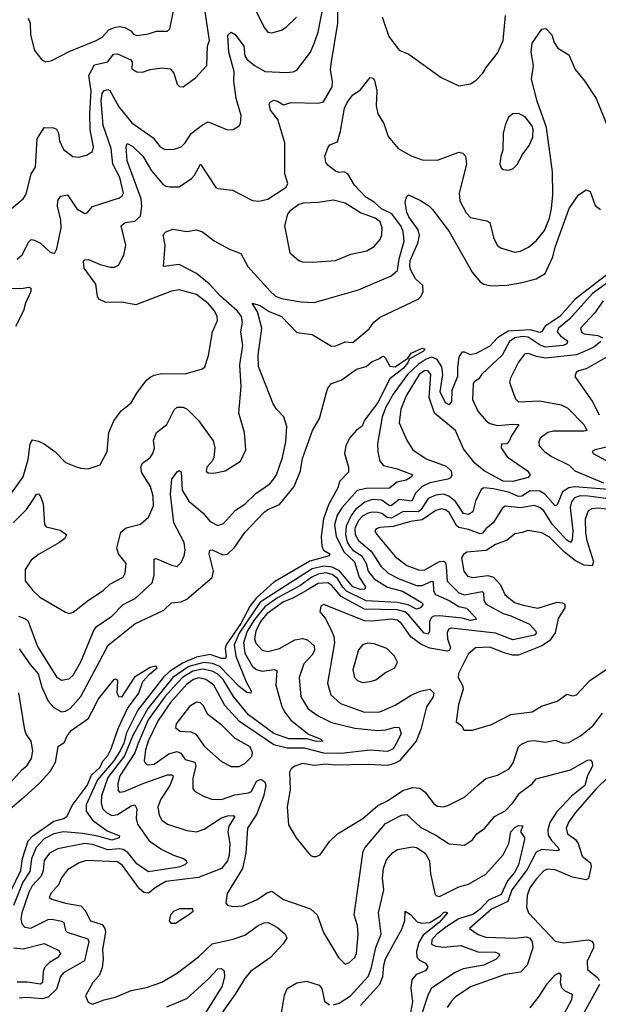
# Model space of a CAD drawing. Extents: x 1552033 to 1694788, y 811965 to 917215.
# Tile 254 of 256: x 1584078 to 1587078, y 898312 to 903413. Entities that reach past the tile are written whole.
import ezdxf

# ---------------------------------------------------------------- set-up
doc = ezdxf.new("R2010")
doc.units = 0

msp = doc.modelspace()

# ---------------------------------------------------------------- linework, layer by layer
at = {"layer": '0CON20XD'}
for points in [[(1584035.3, 902434.7), (1584095, 902485.6), (1584110.9, 902509.1), (1584138, 902615), (1584160.5, 902649.5), (1584168.8, 902795), (1584205, 902854.2), (1584252.6, 902852.6), (1584269.2, 902845), (1584279.5, 902825), (1584284.5, 902785), (1584305, 902740), (1584353.3, 902703.3), (1584385, 902701.5), (1584425, 902711.4), (1584455, 902730.8), (1584461.2, 902755), (1584442.7, 902842.7), (1584442.3, 902925), (1584448.9, 903045), (1584435.9, 903124.1), (1584465, 903179.4), (1584534.7, 903195.3), (1584565, 903234.5), (1584585, 903236.2), (1584654.7, 903204.7), (1584660.7, 903195), (1584658.7, 903158.7), (1584685, 903142.7), (1584715, 903141.2), (1584755, 903154.7), (1584815, 903163.3), (1584857.9, 903157.9), (1584877.4, 903135), (1584895, 903079.2), (1584906.7, 903066.7), (1584925, 903065.6), (1584988.8, 903111.2), (1585047.8, 903175), (1585051.8, 903275), (1585061.5, 903305), (1585038.4, 903465)], [(1584065, 902171.4), (1584090, 902195), (1584125, 902262.5), (1584136.6, 902273.4), (1584155, 902271.1), (1584185.4, 902255.4), (1584235, 902208.8), (1584258.8, 902201.2), (1584270.6, 902225), (1584293.3, 902335), (1584291.9, 902375), (1584273.1, 902446.9), (1584275, 902476.7), (1584290.7, 902499.3), (1584325, 902505.8), (1584373.8, 902433.8), (1584415, 902409.4), (1584428, 902412), (1584454.7, 902445.3), (1584498.9, 902458.9), (1584595, 902489.1), (1584609.4, 902500.6), (1584615.3, 902515), (1584596.6, 902595), (1584561.2, 902665), (1584552.2, 902745), (1584511, 902865), (1584500, 902995), (1584505, 903030.8), (1584515, 903046.4), (1584535, 903050.4), (1584545, 903045.5), (1584591.9, 902961.9), (1584659, 902879), (1584770, 902800), (1584805.6, 902755), (1584829.7, 902739.7), (1584878.3, 902741.7), (1584915, 902754.4), (1584935, 902774.3), (1584966.6, 902823.4), (1585025, 902868.6), (1585055, 902884.2), (1585155, 902841.4), (1585185, 902844), (1585215, 902863.8), (1585222, 902875), (1585226.3, 902916.3), (1585200, 903005), (1585188.3, 903095), (1585189.4, 903145), (1585162, 903245), (1585157.1, 903332.9), (1585175, 903348.6), (1585195, 903336.7), (1585239.3, 903275), (1585244.6, 903225), (1585255, 903208), (1585296.2, 903175), (1585350, 903145), (1585461.3, 903138.7), (1585495, 903142.5), (1585515, 903152), (1585585, 903244.2), (1585606.7, 903295), (1585625, 903348.8), (1585655, 903498.8)], [(1584121.1, 903421.1), (1584131.8, 903395), (1584134.7, 903335), (1584155, 903253.8), (1584193.3, 903205), (1584214.2, 903194.2), (1584245, 903200.6), (1584335, 903248.1), (1584475.2, 903304.8), (1584505, 903322.3), (1584539.9, 903360.1), (1584573.3, 903375), (1584595, 903377.9), (1584622.3, 903372.3), (1584653.8, 903355), (1584667.7, 903337.7), (1584685, 903331.2), (1584745, 903338.8), (1584787, 903353), (1584845, 903353.3), (1584856.7, 903365), (1584878, 903475)], [(1584680, 901935), (1584605, 901948.9), (1584525, 901947.9), (1584488.6, 901965), (1584481.1, 901981.1), (1584473.3, 902043.3), (1584412.9, 902125), (1584409.5, 902160.5), (1584415, 902168.8), (1584435, 902170), (1584494.8, 902144.8), (1584549.1, 902130.9), (1584568.6, 902131.4), (1584589.5, 902140.5), (1584617.6, 902192.4), (1584627.5, 902245), (1584604.7, 902345.3), (1584625, 902362.1), (1584675, 902369.2), (1584704.8, 902395.2), (1584710.4, 902445), (1584706.9, 902485), (1584635, 902682), (1584629.1, 902755), (1584635, 902772), (1584665, 902755.3), (1584716.9, 902705), (1584760.6, 902630.6), (1584820.5, 902560.5), (1584835, 902550.7), (1584857.1, 902547.1), (1584905, 902547.3), (1584969.1, 902590.9), (1584985, 902606.7), (1585015, 902664.2), (1585095, 902544.3), (1585105, 902538.1), (1585180.5, 902530.5), (1585285, 902475.8), (1585317, 902473), (1585365, 902482.5), (1585460, 902545), (1585468, 902565), (1585452.5, 902615), (1585452.9, 902775), (1585416.6, 902896.6), (1585378.6, 902945), (1585371.2, 902975), (1585376.7, 902985), (1585395, 902995.5), (1585415, 902991.4), (1585445, 902971.4), (1585485, 902984.1), (1585625, 902979.7), (1585652.9, 902987.1), (1585697.2, 903065), (1585699.2, 903090.8), (1585689.3, 903155), (1585694.8, 903195.2), (1585728.1, 903395), (1585728, 903455)], [(1585305, 903453.6), (1585345, 903372.3), (1585365, 903349.1), (1585385, 903345.5), (1585435, 903358.9), (1585460, 903375), (1585513.7, 903426.3)], [(1585957, 903427), (1585991.5, 903325), (1586045.5, 903255.5), (1586095, 903234), (1586263.9, 903113.9), (1586355, 903070), (1586415, 903081.2), (1586445, 903100), (1586480, 903135), (1586496.2, 903165), (1586555, 903240), (1586585.5, 903304.5), (1586597.5, 903435)], [(1584043.4, 900806.6), (1584112.9, 900875), (1584145.6, 900924.4), (1584165, 900954.3), (1584175, 900956), (1584185, 900942.9), (1584199.5, 900905), (1584207.3, 900797.3), (1584214.3, 900785), (1584287.6, 900767.6), (1584321.4, 900745), (1584311.1, 900725), (1584285, 900704.7), (1584175, 900642.1), (1584137.8, 900612.2), (1584105.5, 900565), (1584105.7, 900505.7), (1584145.7, 900455), (1584181.7, 900421.7), (1584315, 900343.1), (1584335, 900336.9), (1584355, 900342.9), (1584434.2, 900405.8), (1584510.6, 900455), (1584545, 900488.5), (1584614.4, 900525), (1584625.5, 900545), (1584629.1, 900595), (1584590, 900645), (1584581.3, 900675), (1584602.3, 900757.7), (1584629.2, 900780.8), (1584705, 900799.1), (1584745.3, 900834.7), (1584771.5, 900895), (1584770, 900945), (1584756.7, 900995), (1584711.6, 901065), (1584706.1, 901095), (1584715, 901115.6), (1584754.6, 901145.4), (1584768.9, 901165), (1584776.9, 901195), (1584771.5, 901235), (1584786.4, 901275), (1584841.5, 901315), (1584878.9, 901391.1), (1584894, 901405), (1584925, 901406.2), (1584945.9, 901395.9), (1585005, 901335.7), (1585080.2, 901230.2), (1585088.9, 901195), (1585084, 901145), (1585076.7, 901125), (1585048.8, 901095), (1585045, 901073.3), (1585055.9, 901065.9), (1585085, 901062.9), (1585144.1, 901075.9), (1585223.3, 901125), (1585251.2, 901185), (1585244.2, 901275), (1585214.4, 901375), (1585226.9, 901513.1), (1585218.8, 901625), (1585234.8, 901725), (1585224.7, 901795), (1585232.6, 901845), (1585228.2, 901875), (1585204.8, 901905), (1585119.9, 901979.9), (1585060.2, 902045), (1584995, 902098.1), (1584905, 902144.5), (1584823.8, 902133.8), (1584831.5, 902245), (1584822.2, 902297.8), (1584835, 902314.2), (1584871.9, 902328.1), (1584945, 902315.5), (1584995, 902324.4), (1585025, 902314.4), (1585086.7, 902266.7), (1585165, 902223.5), (1585225, 902201.9), (1585261.5, 902135), (1585377.3, 902007.2), (1585405, 901980.4), (1585435, 901967.8), (1585535, 901951.3), (1585605, 901947.9), (1585834.1, 902014.1), (1586004.5, 902085.5), (1586036.9, 902113.1), (1586044.7, 902174.7), (1586072.1, 902265), (1586066.8, 902315), (1586054.8, 902345), (1586006.6, 902406.6), (1585953.5, 902433.5), (1585915, 902466.7), (1585872.7, 902492.7), (1585814.3, 902555), (1585780, 902615), (1585760, 902625), (1585735, 902622), (1585715, 902628.6), (1585675, 902660), (1585665.5, 902675), (1585659.4, 902705), (1585677.3, 902752.7), (1585685.9, 902764.1), (1585725, 902780.8), (1585741.4, 902835), (1585762.1, 902955), (1585775, 902984.4), (1585805, 903023.1), (1585843, 903047), (1585895, 903113.3), (1585910.5, 903110.5), (1585918.3, 903098.3), (1585930, 903045), (1585926.4, 902966.4), (1585934.4, 902925), (1585965.7, 902875), (1585988.1, 902808.1), (1586040, 902745), (1586107.3, 902707.3), (1586165, 902687.5), (1586244.7, 902685.3), (1586355, 902727.1), (1586375, 902722), (1586390, 902705), (1586394.4, 902664.4), (1586356.7, 902515), (1586360.8, 902475), (1586393, 902413), (1586415, 902388.9), (1586500.2, 902370.2), (1586515, 902362), (1586534.5, 902284.5), (1586554.3, 902245), (1586571.4, 902231.4), (1586645, 902209.1), (1586675, 902213.1), (1586716.2, 902233.8), (1586755, 902266.4), (1586799, 902321), (1586824.8, 902385), (1586835.2, 902435), (1586842.8, 902505), (1586840.9, 902625), (1586809.3, 902855), (1586761.3, 902991.3), (1586731.4, 903105), (1586741.3, 903175), (1586729.8, 903245), (1586735, 903290.8), (1586785, 903364.2), (1586806.5, 903366.5), (1586836.2, 903335), (1586850, 903295), (1586868, 903265), (1586925, 903230.6), (1586957.9, 903155), (1587006.2, 903096.2), (1587066.4, 903005), (1587152.5, 902792.5)], [(1586615, 902633.8), (1586637.3, 902642.7), (1586657.6, 902662.4), (1586684.5, 902715), (1586719.5, 902760.5), (1586738.1, 902805), (1586740.2, 902845), (1586733.8, 902865), (1586699.1, 902909.1), (1586665, 902926.9), (1586635, 902925.8), (1586612.8, 902907.2), (1586595, 902866.2), (1586585, 902822.5), (1586582.9, 902737.1), (1586571.9, 902705), (1586568, 902665), (1586573.8, 902645), (1586585, 902636.7), (1586615, 902633.8)], [(1584071.9, 900321.9), (1584105, 900310.9), (1584119.7, 900299.7), (1584170.9, 900165), (1584268.4, 900008.4), (1584295, 899991.8), (1584335, 899998.5), (1584355, 900017.1), (1584395, 900086.9), (1584460.3, 900245), (1584475, 900268.2), (1584555, 900323.1), (1584615, 900382.3), (1584677.1, 900415), (1584764.2, 900495.8), (1584775.9, 900535), (1584775, 900617.5), (1584785, 900621.1), (1584865, 900586.5), (1584895, 900580.8), (1584915, 900600), (1584931.5, 900635), (1584935.4, 900664.6), (1584930, 900705), (1584876.9, 900806.9), (1584859.3, 900955), (1584867.5, 901032.5), (1584895, 901070.8), (1584905, 901076.9), (1584915, 901070), (1584921.1, 900975), (1584955, 900917.9), (1585028.3, 900858.3), (1585065, 900813.6), (1585105, 900793.1), (1585135, 900802.2), (1585197.6, 900872.4), (1585245, 900902.7), (1585302.1, 900957.9), (1585375, 901008.8), (1585396.4, 901033.6), (1585409.7, 901055), (1585439.8, 901145), (1585458.1, 901225), (1585463.5, 901305), (1585447.1, 901355), (1585408.6, 901395), (1585392.6, 901422.6), (1585316.9, 901616.9), (1585313.6, 901675), (1585333.1, 901815), (1585310.1, 901900.1), (1585282.5, 901945), (1585325, 901931.9), (1585371.5, 901901.5), (1585435, 901874.5), (1585515, 901792.9), (1585595, 901781.5), (1585695, 901721.8), (1585717.1, 901722.9), (1585765, 901743.1), (1585805, 901740.6), (1585889.5, 901810.5), (1585914.8, 901845.2), (1585947.6, 901872.4), (1586144.6, 901965), (1586160, 901980), (1586170.5, 902005), (1586167.8, 902035), (1586130.1, 902070.1), (1586105.1, 902115), (1586100.3, 902135), (1586103, 902165), (1586142.2, 902255), (1586150.7, 902295), (1586144.7, 902325), (1586095, 902391.5), (1586085, 902416.2), (1586076.2, 902465), (1586084.1, 902495.9), (1586094.2, 902505.8), (1586156.7, 902476.7), (1586199.3, 902449.3), (1586218.8, 902428.8), (1586305.4, 902315), (1586424.8, 902104.8), (1586464.8, 902054.8), (1586485, 902042.5), (1586524, 902034), (1586602.9, 902037.1)], [(1586602.9, 902037.1), (1586675, 902048.8), (1586755, 902070.7), (1586802.1, 902097.9), (1586842.5, 902185), (1586854.8, 902235), (1586926.7, 902435), (1586975, 902506.2), (1587015, 902531.2), (1587035, 902523.3), (1587061.1, 902451.1), (1587088.8, 902428.8)], [(1585595, 902156.7), (1585715, 902164.5), (1585795, 902197.5), (1585877.5, 902215), (1585915, 902238), (1585946.2, 902273.8), (1585955, 902297.5), (1585956.9, 902335), (1585946.2, 902365), (1585921.8, 902385), (1585845, 902411.9), (1585765, 902461.5), (1585705, 902478.5), (1585625.8, 902465.8), (1585547.3, 902462.7), (1585525, 902456.2), (1585478.3, 902421.7), (1585466.7, 902405), (1585450.8, 902345), (1585478.8, 902205), (1585525.9, 902165.9), (1585545, 902159.2), (1585595, 902156.7)], [(1587183, 902137), (1586958.7, 901965), (1586878.3, 901875), (1586801.9, 901825), (1586784.3, 901795.7), (1586775, 901793), (1586725.4, 901805.4), (1586610.6, 901799.4), (1586554.8, 901765), (1586515, 901721), (1586445, 901684.1), (1586415, 901676.4), (1586385, 901691.1), (1586370.2, 901689.8), (1586355.5, 901664.5), (1586347.8, 901615), (1586348.2, 901565), (1586318, 901492), (1586316.7, 901435), (1586305, 901417.1), (1586285, 901428), (1586258.5, 901485), (1586272.6, 901575), (1586266.2, 901615), (1586242.1, 901652.1), (1586215, 901664.4), (1586185, 901654.3), (1586143.8, 901626.2), (1586088.8, 901575), (1586015, 901473.4), (1585976, 901405), (1585957.2, 901355), (1585933.9, 901215), (1585934.6, 901174.6), (1585945.5, 901125), (1585964, 901104), (1586035, 901086.8), (1586108.2, 901058.2), (1586114.3, 901055), (1586109.2, 901045), (1586082.1, 901027.9), (1586033.2, 901016.8), (1585995, 900986.4), (1585875, 900984.3), (1585827, 900973), (1585750.2, 900885), (1585724.2, 900845.8), (1585709.3, 900795), (1585718.5, 900735), (1585760.5, 900655), (1585814.5, 900605), (1585838.5, 900525), (1585870.5, 900475), (1585867.8, 900462.2), (1585845, 900461.1), (1585805, 900473.9), (1585736.7, 900556.7), (1585697.2, 900577.2), (1585655, 900581.3), (1585595, 900567.5), (1585325, 900394.4), (1585216.2, 900235), (1585189.9, 900175), (1585198.9, 900115), (1585252.3, 899982.3), (1585278.9, 899935), (1585276.5, 899923.5), (1585255, 899926.9), (1585215, 899958.8), (1585115, 900061.8), (1585077.4, 900077.4), (1585032.6, 900082.6), (1584955, 900062.1), (1584871.5, 900005), (1584742.2, 899845), (1584664.5, 899705), (1584621.5, 899598.5), (1584535, 899486.5), (1584502.6, 899392.6), (1584500, 899355), (1584506.6, 899326.6), (1584527.3, 899305), (1584555, 899290.7), (1584585, 899294.7), (1584655, 899340.3), (1584675.5, 899345), (1584685.7, 899325), (1584681.6, 899275), (1584688.8, 899245), (1584749.2, 899159.2), (1584814.3, 899114.3), (1584875, 899084.4), (1584927.2, 899067.2), (1584942, 899055), (1584944.2, 899045), (1584934.2, 899035), (1584903.1, 899023.1), (1584745, 898998.9), (1584685, 899038.9), (1584638, 899098), (1584615, 899113.3), (1584595, 899117.2), (1584535, 899111.6), (1584455, 899139.3), (1584415, 899145.2), (1584275, 899116.7), (1584232.8, 899095), (1584205, 899056.9), (1584199.5, 899005), (1584188.4, 898975), (1584142.9, 898925), (1584125, 898891.8), (1584088.4, 898785), (1584084.1, 898754.1), (1584088.2, 898728.2), (1584105, 898711.1), (1584135, 898706.9), (1584225, 898750.6), (1584245, 898753.1), (1584295, 898743.2), (1584306.7, 898735), (1584314.5, 898695), (1584324.4, 898685), (1584431.2, 898651.2), (1584435.7, 898635), (1584424.7, 898584.7), (1584413.5, 898536.5), (1584305, 898474.6), (1584290, 898455), (1584269.3, 898390.7), (1584225, 898348.4), (1584195, 898340.2), (1584115, 898346.8), (1584075, 898343.4)], [(1587185, 902093.5), (1587048.5, 901995), (1586929.5, 901860.5), (1586871.9, 901815), (1586864.9, 901794.9), (1586881.4, 901775), (1586913.1, 901753.1), (1586918.8, 901745), (1586915, 901733.2), (1586895, 901724.1), (1586805, 901716.1), (1586776.8, 901726.8), (1586715, 901768.2), (1586685, 901771.3), (1586645, 901764), (1586617.4, 901745), (1586579.7, 901675), (1586474.4, 901575.6), (1586458.4, 901551.6), (1586435, 901536.9), (1586429.1, 901525)], [(1583999.3, 902020.7), (1584095, 902021.1), (1584125, 902026.7), (1584135, 902022.5), (1584135.4, 902005), (1584108.2, 901945), (1584098, 901905), (1584056.2, 901823.8)], [(1584035, 900959.1), (1584095.8, 901045), (1584121.9, 901135), (1584132.7, 901215), (1584144.6, 901235.4), (1584175, 901229.5), (1584204.7, 901214.7), (1584259.4, 901175), (1584315, 901118), (1584367.9, 901097.9), (1584395, 901088.6), (1584433.6, 901086.4), (1584495, 901107.5), (1584531.4, 901175), (1584540, 901275), (1584565.6, 901335), (1584603.9, 901386.1), (1584655, 901427.5), (1584685, 901478), (1584735.3, 901544.7), (1584755, 901561.1), (1584775, 901571.8), (1584815, 901580.4), (1584935, 901578.1), (1585025, 901604.2), (1585037.5, 901615), (1585056.6, 901673.4), (1585077.9, 901795), (1585103.8, 901855), (1585102.3, 901875), (1585088, 901905), (1585055, 901943.2), (1584995, 901988.7), (1584905, 902013.5), (1584865, 902006.5), (1584680, 901935)], [(1587103.8, 901956.2), (1587057.5, 901892.5), (1586986.2, 901815), (1586991.5, 901795), (1587005, 901785.4), (1587075, 901776.1), (1587099.4, 901765)], [(1587090.9, 901745), (1587052.3, 901715), (1586965, 901675.9), (1586805, 901659.5), (1586757.4, 901667.4), (1586715, 901683.8), (1586695, 901679.5), (1586665, 901638.9), (1586622.2, 901555), (1586618.1, 901535), (1586634.5, 901484.5), (1586648.9, 901448.9), (1586665, 901433.5), (1586772.3, 901437.7), (1586885, 901417.6), (1586920.8, 901400.8), (1587005, 901314.4), (1587019.2, 901285), (1587005, 901280.4), (1586845, 901280.7), (1586815.8, 901275), (1586776.4, 901245), (1586769.1, 901225), (1586770.5, 901205), (1586798.5, 901175), (1586835, 901150.2), (1586927.5, 901105), (1586955.6, 901075), (1587105, 901013.2)], [(1584075, 900152.9), (1584131.4, 900071.4), (1584173.5, 900023.5), (1584193, 899955), (1584225, 899882.3), (1584255, 899849.3), (1584295, 899827.3), (1584315, 899830), (1584339.2, 899845), (1584395, 899906.1), (1584536.8, 900173.2), (1584675, 900283.5), (1584825, 900354.6), (1584865, 900392.5), (1584915, 900397.3), (1584945, 900410.7), (1585075, 900523.6), (1585082.8, 900555), (1585060.8, 900645), (1585064, 900665), (1585075, 900665.5), (1585130.5, 900640.5), (1585155.9, 900644.1), (1585191.5, 900678.5), (1585245, 900756.7), (1585345, 900860.8), (1585365, 900876), (1585425, 900901.8), (1585501.5, 900995), (1585533.8, 901075), (1585545, 901138.8), (1585596, 901285), (1585633, 901347), (1585668.3, 901481.7), (1585676.4, 901503.6), (1585695, 901527.5), (1585745, 901545.6), (1585825, 901602.9), (1585874.1, 901615.9), (1585905, 901641.2), (1585940, 901655), (1585953, 901667), (1585965, 901670), (1585975, 901660), (1585997, 901617), (1586024.2, 901614.2), (1586090.7, 901659.3), (1586108, 901685), (1586165, 901710.5), (1586177.9, 901707.9), (1586171.5, 901695), (1586096.7, 901653.3), (1586090.4, 901635), (1586065.6, 901605), (1585997.4, 901552.6), (1585935, 901430), (1585864.1, 901335), (1585853.7, 901306.3), (1585825, 901285.9), (1585788.5, 901245), (1585769.5, 901205), (1585761.8, 901165), (1585782.9, 901095), (1585781.9, 901068.1), (1585737.6, 901022.4), (1585725.3, 900984.7), (1585679.7, 900900.3), (1585653, 900827), (1585641.1, 900735), (1585644.4, 900685), (1585653.8, 900663.8), (1585685.6, 900645), (1585682.5, 900635), (1585582.7, 900607.3), (1585395, 900499.2), (1585304.1, 900415.9), (1585273, 900377), (1585223.7, 900285), (1585148.1, 900175), (1585143, 900155), (1585148.7, 900115), (1585145, 900102.7), (1585125, 900102.6), (1585065, 900123.4), (1584995, 900110.6), (1584925, 900081.2), (1584854.4, 900035.6), (1584823.5, 900006.5), (1584690.7, 899835), (1584631.3, 899718.7), (1584617.4, 899665), (1584599.1, 899625), (1584565, 899572.3), (1584480.7, 899475), (1584421.9, 899345), (1584422.8, 899312.8), (1584455.2, 899265), (1584530.9, 899210.9), (1584595.3, 899185.3), (1584594.4, 899175), (1584555, 899161.5), (1584483.5, 899183.5), (1584405, 899196.8), (1584305, 899204.8), (1584255, 899194.9), (1584205, 899168.4), (1584163.2, 899125), (1584139.1, 899065), (1584129.7, 899000.3), (1584094.9, 898945), (1584045.7, 898824.3)], [(1587185, 901701.2), (1587015, 901604.5), (1586975, 901592.9), (1586962.9, 901585), (1586957.1, 901565), (1587046.2, 901436.2), (1587082.9, 901365)], [(1586429.1, 901525), (1586425.3, 901445), (1586453.8, 901385), (1586496.4, 901335), (1586515, 901321), (1586555, 901310.3), (1586635, 901317.8), (1586666.2, 901315), (1586628.9, 901261.1), (1586614.1, 901225.9), (1586603.8, 901216.2), (1586575.9, 901214.1), (1586573.8, 901195), (1586605, 901147.3), (1586711.2, 901075), (1586724, 901055), (1586715, 901041.5), (1586635, 901020.3), (1586585, 901021.4), (1586485.7, 901075), (1586437.3, 901115), (1586378.8, 901188.8), (1586338.1, 901285), (1586228.5, 901375), (1586200.7, 901455), (1586210, 901575), (1586194.7, 901594.7), (1586175, 901593.5), (1586148.6, 901575), (1586081.8, 901465), (1586053.8, 901395), (1586045.3, 901325), (1586085, 901234.3), (1586116.2, 901185), (1586185, 901138.1), (1586289.2, 901099.2), (1586314.7, 901075), (1586318.3, 901051.7), (1586311.3, 901038.7), (1586298.4, 901031.6), (1586205, 901013.8), (1586164.7, 900995), (1586130.9, 900959.1), (1586111.5, 900918.5), (1586045, 900927.7), (1586005, 900895.6), (1585995, 900894.4), (1585955, 900923.2), (1585905, 900927.2), (1585867.5, 900912.5), (1585818.4, 900875), (1585797, 900845), (1585770.5, 900789.5), (1585766.8, 900745), (1585776, 900706), (1585787.6, 900685), (1585806, 900665), (1585852.7, 900635), (1585875.1, 900595.1), (1585885.5, 900555), (1585915.6, 900515.6), (1585985, 900473.7), (1586062.4, 900452.4), (1586160, 900395), (1586169.4, 900385), (1586156.5, 900365), (1586135, 900358.2), (1586091.7, 900381.7), (1586035, 900393.5), (1585875, 900402), (1585772.9, 900452.9), (1585752.9, 900472.9), (1585725, 900517.2), (1585698.8, 900538.8), (1585665, 900546.8), (1585625, 900539.5), (1585592.1, 900525), (1585530.9, 900479.1), (1585415, 900417.4), (1585348.9, 900371.1), (1585295.4, 900305), (1585257, 900245), (1585238.1, 900185), (1585245, 900131.1), (1585285, 900062.5), (1585305, 900046.2), (1585335, 900038.4), (1585396.5, 900046.5), (1585411.1, 900041.1), (1585405.3, 899965), (1585437.6, 899855), (1585452.6, 899825), (1585484.5, 899784.5), (1585575, 899710.6), (1585638.8, 899685), (1585650, 899675), (1585615, 899672.8), (1585567.6, 899687.6), (1585473.1, 899686.9), (1585395, 899715.2), (1585265, 899811.2), (1585186.6, 899906.6), (1585133, 899995), (1585105, 900022.2), (1585075, 900038), (1585025, 900047.6), (1584975, 900038.5), (1584921.6, 900005), (1584875.6, 899954.4), (1584830.5, 899905), (1584744.5, 899785), (1584689.7, 899660.3), (1584675.7, 899614.3), (1584597, 899495), (1584586.1, 899456.1), (1584588.9, 899418.9), (1584595, 899411.5), (1584620, 899415), (1584722, 899458), (1584845, 899500.7), (1584865, 899501.1), (1584872.9, 899495), (1584872.7, 899485), (1584856.2, 899445), (1584810, 899375), (1584794.6, 899335), (1584801.5, 899291.5), (1584815.7, 899265), (1584845, 899245.6), (1584945, 899211.5), (1584995, 899205.4), (1585035, 899219.1), (1585125, 899278.1), (1585155, 899288.6), (1585185, 899290.6), (1585194, 899285), (1585162.5, 899235), (1585157, 899205), (1585168, 899145), (1585163.3, 899085), (1585155, 899054.6), (1585125, 899015.3), (1585005, 898968), (1584835, 898947.5), (1584785, 898919.2), (1584745, 898887), (1584721.6, 898891.6), (1584699.5, 898909.5), (1584611, 899031), (1584585, 899050), (1584425, 899056.6), (1584385.8, 899044.2), (1584325, 899008.1), (1584295, 898966.9), (1584278.8, 898931.2), (1584239.4, 898885), (1584231.2, 898865), (1584245, 898855.8), (1584315, 898836), (1584395, 898822.2), (1584417.9, 898797.9), (1584445, 898743.6), (1584504.8, 898724.8), (1584518.9, 898705), (1584521.9, 898685), (1584507.5, 898595), (1584511.1, 898545), (1584505, 898501.2), (1584489.1, 898460.9), (1584456.9, 898425), (1584418.6, 898355), (1584432.9, 898322.9), (1584455, 898312.5), (1584515, 898335.6), (1584575, 898348.9), (1584655, 898383.8), (1584735, 898399.1), (1584815, 898426.7), (1584895.7, 898475), (1585005, 898558.5), (1585075, 898625.8), (1585185, 898648.9), (1585245, 898670.5), (1585315, 898720.5), (1585345, 898734.6), (1585366.7, 898735), (1585415, 898710), (1585454.4, 898675), (1585463.1, 898655), (1585444.4, 898625), (1585378.6, 898555), (1585275, 898481.1), (1585244.6, 898445), (1585195.7, 898365), (1585123.6, 898265)], [(1587135, 901201), (1587061.2, 901185), (1587046.2, 901175), (1587052, 901165), (1587275.7, 901045)], [(1587175, 900974.8), (1586955, 900992.2), (1586925, 900988.3), (1586892.9, 900967.1), (1586865, 900900), (1586853.9, 900893.9), (1586800, 900955), (1586775, 900970.9), (1586725, 900971.7), (1586681.2, 900945), (1586665, 900942.4), (1586612.5, 900965), (1586535, 900983), (1586485, 900987.6), (1586471, 900979), (1586442, 900918), (1586427, 900863), (1586405, 900848.7), (1586378.9, 900855), (1586336.7, 900916.7), (1586303.1, 900945), (1586274.8, 900955.2), (1586235, 900950), (1586195, 900932.1), (1586159.9, 900875), (1586145, 900863.7), (1586065.4, 900864.6), (1586005, 900829.8), (1585983.3, 900833.3), (1585955, 900854.5), (1585935, 900860.5), (1585905, 900861.5), (1585885, 900855.5), (1585855, 900841.3), (1585835, 900818.2), (1585815, 900776.7), (1585816.5, 900745), (1585833.9, 900715), (1585899.9, 900659.9), (1585951, 900581), (1585988.9, 900545), (1586045, 900515.9), (1586135, 900481.5), (1586165, 900481.2), (1586215, 900503.9), (1586221.1, 900501.1), (1586224, 900454), (1586234.6, 900434.6), (1586305, 900403.2), (1586355, 900372.9), (1586395, 900363.6), (1586441.2, 900315), (1586444.2, 900305), (1586415, 900300.9), (1586371.9, 900311.9), (1586254.9, 900325.1), (1586225, 900323.1), (1586212.6, 900315), (1586203.4, 900296.6), (1586202, 900245), (1586195, 900229.3), (1586175, 900234.8), (1586095, 900328.6), (1586074.6, 900344.6), (1586035, 900355.1), (1585865, 900359.1), (1585744.8, 900424.8), (1585695, 900483.3), (1585675, 900495.1), (1585625, 900491.5), (1585564.3, 900455.7), (1585493.8, 900416.2), (1585445, 900397.1), (1585358.7, 900335), (1585325.7, 900295), (1585302, 900245), (1585295.2, 900205.2), (1585302.2, 900182.2), (1585335, 900146.9), (1585365, 900139.2), (1585425, 900154.7), (1585505, 900200.2), (1585545, 900206.8), (1585570, 900200), (1585605, 900168.6), (1585607.1, 900145), (1585595, 900122.9), (1585551.1, 900075), (1585527.1, 900005), (1585535.4, 899905), (1585572.8, 899842.8), (1585625, 899805.9), (1585695, 899771.1), (1585815, 899743), (1585935, 899729.7), (1585976.3, 899733.7), (1586025, 899747.3), (1586045, 899745.8), (1586055.3, 899715), (1586037.6, 899675), (1586013.5, 899635), (1585985, 899621.7), (1585895, 899627.6), (1585745, 899610.4), (1585655, 899613.1), (1585555, 899639.6), (1585465, 899638.2), (1585395.7, 899655.7), (1585217.7, 899777.7), (1585140.7, 899860.7), (1585085.2, 899965), (1585043.1, 899995), (1585005, 900002.8), (1584978.7, 899995), (1584945, 899970.6), (1584859.8, 899875), (1584795, 899782.5), (1584743.8, 899675), (1584729.4, 899630.6), (1584722.9, 899572.9), (1584729.4, 899559.4), (1584742.4, 899552.4), (1584775, 899555.9), (1584851, 899609), (1584895, 899621), (1584913.2, 899613.2), (1584935, 899579.4), (1584985.7, 899565.7), (1584992, 899545), (1584975.3, 899485), (1584975, 899428.8), (1584987.5, 899415), (1585035, 899387.8), (1585073.8, 899373.8), (1585125, 899373), (1585193.1, 899396.9), (1585265, 899407.1), (1585280.2, 899415), (1585305, 899467.8), (1585327.4, 899477.4), (1585349.3, 899465), (1585354.2, 899445), (1585342.3, 899387.7), (1585305, 899294.6), (1585259.7, 899225), (1585250, 899095), (1585233.5, 899015), (1585154.2, 898885), (1585146.7, 898835), (1585156.1, 898826.1), (1585185, 898818.6), (1585235, 898821.4), (1585305, 898852.2), (1585360.5, 898889.5), (1585385, 898897.1), (1585445.8, 898855), (1585585.9, 898805.9), (1585620.8, 898775), (1585653.2, 898683.2), (1585730.8, 898555), (1585765, 898520), (1585785, 898526), (1585815.7, 898555), (1585824.4, 898575), (1585833.2, 898673.2), (1585829.7, 898719.7), (1585812.2, 898775), (1585859.3, 899105), (1585869.2, 899125), (1585975, 899249.1), (1586057.6, 899292.4)], [(1587235, 900916.8), (1587024.9, 900945.1), (1586983.8, 900946.2), (1586955, 900936), (1586939, 900915), (1586931.4, 900885), (1586946.5, 900765), (1586943.1, 900716.9), (1586935, 900704.6), (1586915, 900717.2), (1586838.5, 900798.5), (1586795, 900867.9), (1586775, 900885.2), (1586745, 900896.7), (1586675, 900883.5), (1586595, 900892.8), (1586578.9, 900881.1), (1586533.3, 900806.7), (1586495, 900774.7), (1586476.9, 900753.1), (1586465, 900748.9), (1586405, 900771.3), (1586355, 900781.3), (1586342.8, 900792.8), (1586305, 900859.1), (1586285, 900873.7), (1586265, 900878.8), (1586235, 900869.5), (1586165, 900821.4), (1586105, 900813.7), (1586015, 900787.4), (1585945, 900781.9), (1585926.7, 900775), (1585918.8, 900765), (1585929.2, 900745), (1586025, 900631.2), (1586085.2, 900585.2), (1586145, 900562.5), (1586175, 900560.5), (1586254.3, 900605.7), (1586277.1, 900607.1), (1586285, 900600), (1586289.7, 900579.7), (1586293.9, 900503.9), (1586355, 900442.8), (1586385, 900432.8), (1586475, 900451.3), (1586483.5, 900443.5), (1586483.7, 900403.7), (1586496.2, 900385), (1586585, 900336.1), (1586624.6, 900324.6), (1586720.6, 900280.6), (1586753.8, 900245), (1586755.3, 900235), (1586746.4, 900223.6), (1586635, 900199.6), (1586545.1, 900235.1), (1586315, 900260), (1586301.5, 900255), (1586293.6, 900236.4), (1586296.2, 900205), (1586311.2, 900158.8), (1586305, 900145.4), (1586295, 900141.9), (1586205, 900157.2), (1586157.2, 900177.2), (1586106.2, 900215), (1586057.7, 900285), (1586035, 900301.6), (1586005, 900306.8), (1585905, 900296.2), (1585865, 900298.3), (1585655, 900382.5), (1585638.8, 900375), (1585633.8, 900345), (1585662, 900312), (1585692.1, 900252.1), (1585707, 900217), (1585709.5, 900185), (1585673.3, 899975), (1585690.4, 899915), (1585740.8, 899870.8), (1585865, 899825.3), (1585945, 899826.8), (1586025, 899861.2), (1586107.1, 899912.9), (1586155, 899934.8), (1586205, 899944.6), (1586225.9, 899925), (1586221.3, 899905), (1586187.2, 899852.8), (1586157.5, 899735), (1586132.8, 899675), (1586047.2, 899572.8), (1586021.5, 899558.5), (1585985, 899549.3), (1585884.8, 899554.8), (1585709.9, 899549.9), (1585665, 899555.2), (1585605, 899549.6), (1585545, 899559.5), (1585503.8, 899545), (1585485, 899531.2), (1585477.1, 899515), (1585480.8, 899425), (1585464.4, 899335), (1585472.1, 899242.1), (1585512, 899175), (1585583.3, 899085), (1585597, 899077), (1585615, 899076.7), (1585635, 899086.7), (1585683.8, 899155), (1585725.7, 899194.3), (1585857.1, 899275), (1585935, 899342.2), (1585985, 899366.2), (1586065, 899420.3), (1586115, 899434.2), (1586151.8, 899431.8), (1586180.8, 899410.8), (1586225, 899350), (1586245, 899338.6), (1586275, 899335.6), (1586298.6, 899341.4), (1586383.8, 899385), (1586451.2, 899445), (1586495, 899482), (1586555, 899498.6), (1586615, 899531.1), (1586636.4, 899563.6), (1586663.5, 899645), (1586679.7, 899660.3), (1586715, 899674.6), (1586745, 899678.8), (1586805, 899670.6), (1586855, 899680.9), (1586895, 899664.6), (1586925, 899668.8), (1586985, 899703.2), (1587050, 899755), (1587099.1, 899820.9)], [(1587225, 900864.1), (1587077.5, 900882.5), (1587045, 900879.3), (1587025, 900868.2), (1587009.3, 900825), (1587012.1, 900755), (1587017.8, 900715), (1587053.3, 900605), (1587045.9, 900584.1), (1587005, 900586.4), (1586959.2, 900609.2), (1586903.4, 900653.4), (1586825, 900732.1)], [(1586825, 900732.1), (1586785, 900754.7), (1586712.7, 900767.3), (1586685, 900755.6), (1586645, 900749.1), (1586605, 900716.7), (1586545, 900694.5), (1586496.4, 900663.6), (1586395.7, 900654.3), (1586378.6, 900641.4), (1586369.2, 900625), (1586380.9, 900555), (1586400.5, 900530.5), (1586425, 900523.5), (1586505, 900532.5), (1586534, 900524), (1586571.6, 900485), (1586593.2, 900435), (1586644.2, 900394.2), (1586689, 900379), (1586765, 900364.3), (1586865, 900394.4), (1586891.7, 900391.7), (1586904.1, 900384.1), (1586904.7, 900365), (1586869.3, 900310.7), (1586855, 900235.5), (1586825.1, 900194.9), (1586785, 900168.9), (1586665, 900120.9), (1586635, 900119.8), (1586595, 900131.2), (1586515, 900161.8), (1586442.1, 900157.9), (1586403.1, 900125), (1586353.3, 900025), (1586351.2, 900005), (1586375, 899960), (1586376.7, 899945), (1586352.5, 899865), (1586341.2, 899775), (1586370, 899755), (1586381.2, 899731.2), (1586425, 899731.4), (1586525, 899761.4), (1586625, 899813.3), (1586735, 899827.5), (1586783.8, 899856.2), (1586865, 899882.1), (1586915, 899918.5), (1586945, 899909.4), (1586964.6, 899915.4), (1587035, 899991.2), (1587185, 900089.4)], [(1585855, 899979.5), (1585895, 899984.5), (1585925, 899993.1), (1585975, 900031.4), (1586022.5, 900055), (1586036, 900085), (1586020.8, 900115), (1585982, 900155), (1585915, 900178.9), (1585883.4, 900183.4), (1585855.3, 900174.7), (1585835, 900147.5), (1585804.6, 900045), (1585814.4, 900005), (1585829.1, 899989.1), (1585855, 899979.5)], [(1584005.5, 898845), (1584083.2, 899005), (1584092.8, 899067.2), (1584121.8, 899158.2), (1584145.9, 899184.1), (1584255, 899261.4), (1584306.2, 899273.8), (1584323.5, 899286.5), (1584349.1, 899340.9), (1584427.8, 899445), (1584450.3, 899499.7), (1584495, 899540.6), (1584508.9, 899571.1), (1584535, 899601.5), (1584552.9, 899635), (1584588.5, 899741.5), (1584636.8, 899845), (1584695, 899923.1), (1584716, 899984), (1584748.9, 900021.1), (1584791.2, 900055), (1584783.6, 900063.6), (1584755, 900056.9), (1584673.7, 900006.3), (1584605, 899903.3), (1584592.5, 899905), (1584582.5, 899925), (1584587, 899987), (1584576.7, 899996.7), (1584565, 899993.3), (1584484.6, 899895), (1584469.1, 899860.9), (1584430.8, 899789.2), (1584340, 899725), (1584323.3, 899705), (1584306.2, 899665), (1584276.2, 899645), (1584261.5, 899565), (1584233.9, 899516.1), (1584181.6, 899458.4), (1584101.4, 899385), (1583948.5, 899255)], [(1583955, 899379), (1584091.2, 899528.8), (1584115, 899547.7), (1584139.7, 899585), (1584145.7, 899625.7), (1584136.7, 899675), (1584110.6, 899710.6), (1584104.5, 899734.5), (1584073.7, 899925)], [(1585215, 899543.3), (1585245, 899559.4), (1585281.9, 899595), (1585285.6, 899615), (1585273.3, 899645), (1585195, 899689.2), (1585130, 899755), (1585053.8, 899813.8), (1585029.9, 899859.9), (1585015, 899874.4), (1584995, 899877.5), (1584958.1, 899855), (1584889.2, 899765), (1584885.8, 899745), (1584907.6, 899727.6), (1584965, 899722.9), (1584990.9, 899710.9), (1585036.7, 899646.7), (1585125, 899569.4), (1585175, 899544.4), (1585215, 899543.3)], [(1586057.6, 899292.4), (1586085, 899294.5), (1586157.9, 899227.9), (1586235, 899188.6), (1586305, 899143.6), (1586385, 899135.8), (1586425.6, 899164.4), (1586448, 899195), (1586489.2, 899225), (1586538.9, 899285), (1586595.2, 899314.8), (1586634.6, 899355), (1586669.6, 899405), (1586735, 899454.4), (1586755, 899479.1), (1586933.2, 899526.8), (1587022.8, 899577.2), (1587035, 899578.2), (1587046, 899566), (1587047.7, 899545), (1587022.6, 899497.4), (1587008.9, 899445), (1586939.5, 899390.5), (1586862.1, 899307.9), (1586826.5, 899253.5), (1586816.4, 899215), (1586818.8, 899188.8), (1586835, 899160.3), (1586870, 899125), (1586875, 899111.2), (1586863.8, 899106.2), (1586785.9, 899114.1), (1586755, 899100.7), (1586709.6, 899010.4), (1586629.1, 898905), (1586609.4, 898845), (1586525, 898804.3), (1586410.8, 898705), (1586455, 898674.1), (1586495, 898660.3), (1586645, 898654.8), (1586705, 898661.1), (1586723.5, 898655), (1586734.3, 898635), (1586738.6, 898605), (1586710, 898515), (1586675, 898478.6), (1586595, 898466.2), (1586415, 898402.5), (1586335, 898349.6), (1586315, 898325.7), (1586294.6, 898295)], [(1587135, 899494.1), (1587065, 899426.6), (1586960, 899305), (1586925, 899256.5), (1586911.9, 899225), (1586917.7, 899195), (1586959.3, 899165), (1586973.8, 899145), (1586995, 899078.8), (1587038, 899045), (1587040.5, 899025), (1587026.5, 898963.5), (1587013.2, 898956.8), (1586945, 898971.3), (1586855, 899008.9), (1586815, 899012.7), (1586795, 899003.5), (1586755, 898960), (1586722.4, 898915), (1586708.4, 898875), (1586705.6, 898815.6), (1586715.6, 898785.6), (1586855, 898638.6), (1586899.6, 898629.6), (1587025, 898646.6), (1587045, 898639.5), (1587053.2, 898625), (1587052.8, 898605), (1587020.8, 898535), (1587022.3, 898492.3), (1587075, 898449.6), (1587082.8, 898435)], [(1585705, 898308.4), (1585735, 898317.4), (1585792.8, 898355), (1585884.8, 898455), (1585901, 898495), (1585923.8, 898606.2), (1585951.6, 898675), (1585938.6, 898785), (1585965.3, 898905), (1585958.9, 898965), (1585964.1, 899015), (1585980, 899060), (1586012, 899098), (1586036.7, 899113.3), (1586115, 899127.3), (1586135, 899123.6), (1586181.1, 899095), (1586202.8, 899055), (1586207.1, 898987.1), (1586231.1, 898885), (1586235.6, 898875.6), (1586255, 898870.5), (1586355, 898920.3), (1586405, 898934.7), (1586495, 898985.9), (1586585, 899085.4), (1586613.7, 899145), (1586624.4, 899205), (1586645, 899227.5), (1586665, 899238.4), (1586686, 899236), (1586674.5, 899205), (1586695, 899176), (1586695.3, 899165.3), (1586664.3, 899035), (1586643.8, 898995), (1586608, 898952), (1586575, 898880.8), (1586508, 898852), (1586465.4, 898805), (1586431.2, 898778.8), (1586355, 898754.5), (1586292.4, 898715), (1586240.7, 898675), (1586215.3, 898645), (1586213.5, 898623.5), (1586235, 898612.5), (1586275, 898608.1), (1586365, 898617.1), (1586453.6, 898583.6), (1586545, 898581.1), (1586562.5, 898575), (1586565.6, 898565), (1586547.8, 898545), (1586485, 898515.2), (1586377.5, 898495), (1586335, 898477.3), (1586213.8, 898395), (1586196.6, 898363.4), (1586147.1, 898215)], [(1584862.3, 898732.3), (1584885, 898732.5), (1584955, 898776.7), (1584976.7, 898795), (1584976.4, 898806.4), (1584905.8, 898805.8), (1584875, 898792.5), (1584860, 898775), (1584853.3, 898745), (1584862.3, 898732.3)], [(1585844.1, 898305.9), (1585945, 898416), (1585961.1, 898455), (1585966.1, 898515), (1585975, 898547.1), (1586061.8, 898705), (1586074.5, 898745.5), (1586076.4, 898793.6), (1586105, 898777.8), (1586138.5, 898738.5), (1586161.5, 898731.5), (1586205, 898735.3), (1586259.5, 898770.5), (1586275, 898787.5), (1586285, 898791.5), (1586296.7, 898785), (1586252.8, 898735), (1586169.4, 898670.6), (1586147.6, 898632.4), (1586134.8, 898585), (1586136.6, 898556.6), (1586150.4, 898540.4), (1586181.4, 898525), (1586194.3, 898505), (1586182.5, 898485), (1586133.8, 898466.2), (1586110.6, 898439.4), (1586105.5, 898395), (1586115.4, 898325), (1586105, 898269.6)], [(1584045, 898603.7), (1584095, 898599.5), (1584205, 898627.5), (1584280.7, 898590.7), (1584290, 898575), (1584275.5, 898555), (1584232, 898528), (1584208.6, 898505), (1584199, 898481), (1584195.3, 898425), (1584185, 898415.4), (1584116.3, 898426.3), (1584065, 898426)], [(1584841.5, 898298.5), (1584945, 898342.4), (1585056.7, 898443.3), (1585105, 898495.5), (1585125, 898497.8), (1585138.9, 898485), (1585140, 898455), (1585127.7, 898405), (1585002.4, 898207.6)], [(1586725, 898293.2), (1586773.3, 898355), (1586812.4, 898417.6), (1586855, 898464.5), (1586875, 898475.6), (1586883.5, 898463.5), (1586880.4, 898425), (1586888, 898398), (1586905, 898381.3), (1586942.2, 898365), (1586938.8, 898335), (1586884.8, 898235.2)], [(1585435, 898265.8), (1585450.9, 898359.1), (1585465, 898393.6), (1585515, 898422.2), (1585565, 898431.9), (1585630.8, 898410.8), (1585644.4, 898394.4), (1585658.4, 898328.4), (1585685, 898309.6)], [(1587083.5, 898415), (1587005, 898271.2)]]:
    msp.add_lwpolyline(points, dxfattribs=at)

doc.saveas('drawing.dxf')
